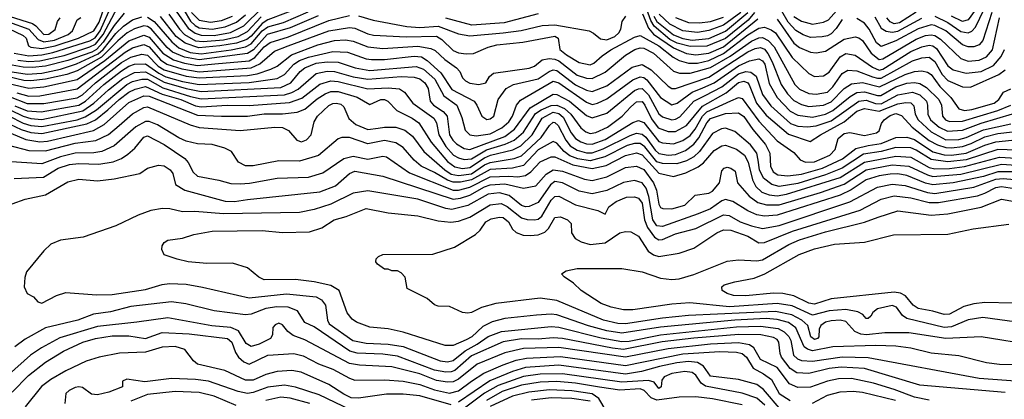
# Model space of a CAD drawing. Extents: x 997026 to 1115308, y 536381 to 619039.
# Tile 46 of 256: x 1017916 to 1023230, y 551837 to 553885. Entities that reach past the tile are written whole.
import ezdxf

# ---------------------------------------------------------------- set-up
doc = ezdxf.new("R2010")
doc.units = 0

msp = doc.modelspace()

# ---------------------------------------------------------------- linework, layer by layer
at = {"layer": '0CON20XD'}
for points in [[(1017905, 553666.4), (1017965, 553659.4), (1018025, 553662.8), (1018155, 553692.1), (1018295, 553738.5), (1018325, 553754.2), (1018366.8, 553805), (1018475, 554013.4)], [(1017855, 553838), (1017935, 553800.9), (1017949.8, 553785), (1017963.6, 553745), (1017976.3, 553736.3), (1018035, 553730.2), (1018106.2, 553743.8), (1018232.9, 553785), (1018315, 553825.7), (1018345, 553872), (1018379.4, 553970.6)], [(1017885, 553704), (1017965, 553690.8), (1018035, 553696.1), (1018095, 553708.7), (1018295, 553772.2), (1018322.3, 553787.7), (1018350.1, 553825), (1018413.4, 553965)], [(1019445, 553956), (1019255, 553884.7), (1019225, 553865.1), (1019165, 553796.4), (1019141.2, 553778.8), (1019085, 553758.8), (1018995, 553744.8), (1018883, 553733), (1018808.4, 553758.4), (1018761, 553795), (1018675, 553902.9)], [(1018768.5, 553995), (1018838, 553878), (1018863.3, 553853.3), (1018885, 553841.9), (1018954.6, 553834.6), (1019025, 553846.6), (1019085, 553871.6), (1019135, 553911)], [(1021881.9, 553925), (1021847.1, 553882.9), (1021725, 553784.3), (1021625, 553742.4), (1021535, 553740.4), (1021465, 553759.2), (1021425, 553779), (1021339.8, 553849.8), (1021321.5, 553881.5), (1021295, 553953.9)], [(1022355, 553886.4), (1022322.1, 553837.9), (1022295, 553809.8), (1022275, 553798.3), (1022247.2, 553792.8), (1022185, 553790), (1022145, 553803.3), (1022105, 553827), (1022062.8, 553872.8), (1021995, 553990.8)], [(1022095, 553903.2), (1022135, 553877.2), (1022195, 553860.9), (1022255, 553872), (1022281.1, 553885), (1022355, 553967.3)], [(1022855, 553904.7), (1022925, 553870.8), (1022995, 553821.3), (1023035, 553814.1), (1023055, 553823.1), (1023075.1, 553844.9), (1023142.8, 553987.2)], [(1019526.1, 553906.1), (1019375, 553842), (1019251.3, 553805), (1019176.8, 553723.2), (1019145, 553703.3), (1018885, 553669.5), (1018805, 553683.8), (1018740.6, 553710.6), (1018710.8, 553735), (1018625, 553835.4), (1018605, 553849.5), (1018585, 553851.9), (1018535, 553835.6), (1018496, 553814), (1018445, 553772), (1018356.9, 553683.1), (1018225, 553609.5), (1018169.7, 553590.3), (1018055, 553564.2), (1017975, 553555.3), (1017937.5, 553557.5), (1017855, 553577.9)], [(1017865, 553538.5), (1017965, 553515.3), (1018045, 553522.7), (1018225, 553562.1), (1018375.2, 553664.8), (1018505, 553770.5), (1018585, 553801.6), (1018615, 553791.3), (1018687.9, 553705), (1018745, 553669.3), (1018805, 553650.8), (1018875, 553638.1), (1018968.1, 553648.1), (1019155, 553664.3), (1019185, 553682), (1019235, 553738.8), (1019267.8, 553762.2), (1019366.7, 553793.3), (1019585, 553880.6), (1019695, 553907.8)], [(1017865, 553903.5), (1017984.1, 553864.1), (1018002.4, 553852.4), (1018045, 553805.8), (1018073.4, 553806.6), (1018107.4, 553832.6), (1018119.5, 553875), (1018133.8, 553895)], [(1018479.1, 553920.9), (1018425, 553853.7), (1018366.7, 553763.3), (1018330.4, 553725), (1018305, 553710.7), (1018175, 553665.1), (1018055, 553634.4), (1017985, 553627.1), (1017935, 553629.2), (1017875, 553639.3)], [(1017875.1, 553604.9), (1017955, 553592.2), (1018035, 553596.5), (1018135, 553618.7), (1018222.3, 553647.7), (1018339.4, 553700.6), (1018366.8, 553725), (1018435, 553810.7), (1018475, 553850.8), (1018525, 553885.2), (1018575, 553901.1)], [(1018605, 553899.5), (1018641.9, 553875), (1018736, 553766), (1018775, 553732.7), (1018835, 553708.8), (1018895, 553701.2), (1019057.6, 553722.4), (1019135, 553738.8), (1019165, 553755.3), (1019225, 553825.9), (1019255, 553847.2), (1019339.2, 553870.8), (1019472.9, 553927.1)], [(1018721, 553915), (1018777.4, 553835), (1018805.8, 553805), (1018865, 553772.2), (1018905, 553767.3), (1019015, 553777), (1019095.2, 553794.8), (1019145, 553822), (1019219.8, 553900.2)], [(1018755, 553938.1), (1018825, 553839.6), (1018862, 553812), (1018895, 553802), (1018965, 553801), (1019052.9, 553817.1), (1019125, 553852.7), (1019222.9, 553947.1)], [(1018843.6, 553923.6), (1018885, 553882.8), (1018945, 553872.9), (1019005, 553880.3), (1019065, 553904.9)], [(1019745, 553905.5), (1019822.9, 553882.9), (1020005, 553848.6), (1020075, 553843.8), (1020175, 553849.8), (1020285, 553809.2), (1020345, 553797.9), (1020525, 553814), (1020622.8, 553827.2), (1020736.5, 553853.5), (1020805, 553857.3), (1020990, 553825), (1021013.6, 553813.6), (1021051.4, 553781.4), (1021085, 553776.1), (1021127.6, 553795), (1021150, 553815), (1021160, 553835), (1021167.4, 553875), (1021188.2, 553905)], [(1020715, 553917.2), (1020531.2, 553868.8), (1020356.6, 553856.6), (1020215, 553894.3)], [(1021277.3, 553917.3), (1021309, 553839), (1021336.8, 553806.8), (1021445, 553733), (1021515, 553703.9), (1021565.8, 553695.8), (1021635, 553704.7), (1021715, 553739.7), (1021900.4, 553889.6)], [(1021339.3, 553905), (1021355, 553875.1), (1021445, 553803.2), (1021495, 553784.6), (1021545, 553775.5), (1021635, 553784.1), (1021725, 553822.8), (1021846.4, 553923.6)], [(1021808.2, 553925), (1021715, 553856.1), (1021635, 553826.7), (1021575, 553816.3), (1021495, 553825.6), (1021425, 553860.6), (1021367.8, 553915)], [(1023163.1, 553925), (1023115, 553773.8), (1023095, 553749.7), (1023065, 553738.9), (1023035, 553739.4), (1023005, 553749.5), (1022915, 553824.6), (1022855, 553854.6), (1022835, 553858.5), (1022765, 553836.1), (1022645, 553772), (1022565, 553741.1), (1022540.5, 553760.5), (1022501, 553835), (1022476.5, 553866.5), (1022435, 553892.5)], [(1022755, 553926.3), (1022665, 553868.7), (1022635, 553863.6), (1022614, 553874), (1022595.9, 553895.9)], [(1023073, 553937), (1023035, 553884.8), (1023005, 553876.3), (1022945, 553905.1)], [(1017855, 553873.9), (1017964.8, 553834.8), (1018015, 553778.6), (1018045, 553765.8), (1018103.1, 553775), (1018177.3, 553805), (1018201.2, 553825), (1018216.7, 553863.3), (1018226.2, 553885), (1018245, 553896.4)], [(1021455, 553897.3), (1021525, 553869.9), (1021585, 553867.6), (1021645, 553875.9), (1021715, 553898.4)], [(1022005, 553887.4), (1022095, 553759.2), (1022125, 553735.6), (1022185, 553710), (1022215, 553706.8), (1022265, 553716.2), (1022365, 553781.2), (1022425, 553792.6), (1022445, 553787.5), (1022465, 553772.9), (1022511.4, 553705), (1022555, 553669.8), (1022575, 553674.5), (1022755, 553780.8), (1022805, 553799.7), (1022835, 553804.3), (1022855, 553799.7), (1022885, 553781.2), (1022995.7, 553675.7), (1023035, 553662.5), (1023095, 553666.2), (1023135, 553685.6), (1023166.5, 553723.5), (1023191.8, 553838.2), (1023204.6, 553895)], [(1022530.5, 553900.5), (1022565, 553840), (1022593.4, 553823.4), (1022625, 553818.5), (1022655, 553823.6), (1022785, 553893.9)], [(1017899.4, 553490.6), (1017965, 553472.7), (1018025, 553474.9), (1018225, 553512.4), (1018485, 553709.9), (1018525, 553732.9), (1018585, 553751.6), (1018615, 553739.6), (1018675, 553669.3), (1018709.4, 553645), (1018790.6, 553620.6), (1018884.9, 553604.9), (1019165.1, 553624.9), (1019212.6, 553647.4), (1019290.3, 553715), (1019365.4, 553745), (1019585, 553826), (1019695, 553843.8), (1019725, 553839.8), (1019795, 553808.3), (1019825, 553802.3), (1020002.5, 553792.5), (1020165, 553796.5), (1020195, 553778.9), (1020255, 553719.3), (1020285, 553706.5), (1020325, 553700.8), (1020365, 553703.9), (1020445, 553737.2), (1020490.9, 553749.1), (1020632, 553765), (1020805, 553796.9), (1020822.2, 553785), (1020830.6, 553725), (1020867.9, 553695), (1020935, 553653.9), (1020995, 553641.7), (1021015, 553650.8), (1021059.1, 553690.9), (1021106.7, 553723.3), (1021235, 553791), (1021265, 553800.2), (1021365, 553744.7), (1021442.8, 553682.8), (1021474.7, 553664.7), (1021525, 553650), (1021575, 553650.7), (1021635, 553664.5), (1021715, 553702.8), (1021845, 553803), (1021905, 553839.7), (1021935, 553845.7), (1021971.5, 553831.5), (1021995, 553814.8), (1022085, 553682.3), (1022175, 553595.4), (1022205, 553579.6), (1022255, 553582.7), (1022285, 553602.7), (1022345, 553685.2), (1022375, 553702.4), (1022425, 553694.8), (1022518.6, 553628.6), (1022555, 553613.5), (1022575, 553618.7), (1022725, 553713.8), (1022785, 553738.9), (1022825, 553747.9), (1022845, 553744.2), (1022865, 553729.1), (1022925, 553636.2), (1022954.4, 553614.4), (1023025, 553596.1), (1023105, 553605.7), (1023171.1, 553638.9), (1023212.9, 553687.1), (1023230.7, 553725)], [(1017865, 553469.5), (1017955, 553432.4), (1018045, 553432.7), (1018225, 553463.5), (1018255, 553480.1), (1018324.8, 553545.2), (1018465, 553654.5), (1018515, 553682.9), (1018575, 553698.8), (1018605, 553694.1), (1018663.2, 553635), (1018695, 553614.6), (1018815, 553581.5), (1018885, 553571.4), (1019145, 553583.6), (1019197.1, 553592.9), (1019271.8, 553618.2), (1019304.9, 553635.1), (1019383.5, 553696.5), (1019525, 553749.7), (1019615, 553773.3), (1019675, 553776.1), (1019715, 553770.2), (1019795, 553739.8), (1019875, 553729.5), (1020065, 553742), (1020135, 553730.5), (1020158.3, 553718.3), (1020210.3, 553670.3), (1020273.5, 553625), (1020291.4, 553605), (1020305, 553571.2), (1020322.5, 553555), (1020345, 553543.1), (1020394.4, 553535.6), (1020432, 553545), (1020450.9, 553579.1), (1020473.1, 553596.9), (1020665, 553624.3), (1020695, 553635.4), (1020735, 553669.5), (1020773.7, 553676.3), (1020805, 553672.6), (1020825, 553663.2), (1020925, 553587), (1020975, 553569.4), (1021005, 553567.6), (1021075, 553602.4), (1021185.9, 553694.1), (1021235.5, 553725), (1021265, 553732.8), (1021285, 553731), (1021335.9, 553705), (1021445, 553607.8), (1021477.4, 553597.4), (1021535, 553597.2), (1021645, 553627.1), (1021751.2, 553688.8), (1021865, 553769.9), (1021905, 553787.7), (1021925, 553789), (1021955, 553773.5), (1021988.4, 553738.4), (1022099.8, 553535), (1022125, 553511.3), (1022175, 553487.5), (1022215, 553483), (1022275, 553494.5), (1022305, 553522.3), (1022355, 553594.8), (1022385, 553612.2), (1022435, 553610), (1022518, 553578), (1022545, 553569.3), (1022565, 553570.1), (1022735, 553662.9), (1022785, 553679), (1022825, 553682.6), (1022855, 553660.4), (1022895, 553589.8), (1022925, 553557.3), (1023005, 553522.5), (1023047.9, 553522.1), (1023200.6, 553589.4), (1023234, 553615)], [(1017888.6, 553421.4), (1017955, 553394.5), (1018032, 553388), (1018235, 553423.8), (1018270.6, 553445), (1018369.7, 553535), (1018465, 553609.6), (1018505, 553635.1), (1018535, 553644.7), (1018595, 553646.8), (1018666.3, 553596.3), (1018705, 553577.1), (1018795, 553551.7), (1018885, 553536), (1019155, 553546.8), (1019305, 553568.2), (1019345, 553589.4), (1019395.2, 553645), (1019425.4, 553664.6), (1019475, 553683.1), (1019605, 553714.3), (1019685, 553709.5), (1019784.9, 553674.9), (1019815, 553670.3), (1019885, 553670), (1020045, 553687.8), (1020084.4, 553684.4), (1020115.7, 553665.7), (1020189.4, 553599.4), (1020248.2, 553508.2), (1020368, 553445), (1020383.2, 553425), (1020409.2, 553365), (1020437.7, 553347.7), (1020455, 553351.2), (1020474.7, 553365.3), (1020497.7, 553455), (1020541.2, 553515), (1020581.4, 553535), (1020715, 553566.7), (1020774.3, 553605), (1020795, 553614.2), (1020815, 553611), (1020915, 553533.5), (1020975, 553504.8), (1021005, 553498.2), (1021085, 553529.4), (1021221.6, 553628.4), (1021275, 553642.8), (1021324.7, 553614.7), (1021415, 553527.1), (1021435, 553514.8), (1021455, 553513.5), (1021635, 553576.1), (1021845, 553711.2), (1021885, 553730.3), (1021915, 553736.2), (1021935, 553726.5), (1021953.8, 553703.8), (1021978.1, 553658.1), (1022026.2, 553535), (1022059.8, 553485), (1022095, 553450.2), (1022135, 553427.9), (1022175, 553417), (1022255, 553424.6), (1022295, 553442.2), (1022365, 553514.4), (1022405, 553539), (1022465, 553545.7), (1022556.3, 553523.7), (1022695, 553590.5), (1022745, 553606.1), (1022785, 553608.7), (1022815, 553603), (1022835, 553589.7), (1022882.8, 553525), (1022942.3, 553465), (1022984.1, 553404.1), (1023014.6, 553394.6), (1023055, 553400.1), (1023175, 553435.2), (1023201.6, 553455), (1023225.3, 553494.7), (1023265, 553511.9)], [(1017865, 553398.9), (1017935, 553365.5), (1017975, 553352.7), (1018035, 553346.5), (1018255.8, 553394.2), (1018315, 553434.2), (1018395, 553507.6), (1018472.1, 553567.9), (1018535, 553599.8), (1018595, 553603.6), (1018695, 553548.2), (1018815, 553513.6), (1018895, 553497.8), (1019325, 553519.5), (1019379.4, 553545), (1019429, 553605), (1019455, 553626.1), (1019515, 553650.5), (1019575, 553658.9), (1019635, 553655.7), (1019725.8, 553625.8), (1019805, 553611.9), (1020055, 553632.9), (1020095, 553617.6), (1020156.7, 553565), (1020205.1, 553475.1), (1020275.3, 553425), (1020302.2, 553357.8), (1020320.2, 553290.2), (1020344.5, 553264.5), (1020378.7, 553258.7), (1020455, 553270.3), (1020518.4, 553301.6), (1020555, 553333.6), (1020575.2, 553365), (1020596.5, 553423.5), (1020619.5, 553450.5), (1020795, 553553.9), (1020825, 553545.2), (1020975, 553440), (1021005, 553428.3), (1021035, 553434.8), (1021085, 553457.9), (1021225, 553561.8), (1021265, 553576.4), (1021285, 553573), (1021301.3, 553561.3), (1021375, 553466.2), (1021435, 553426.9), (1021465, 553435.2), (1021545, 553495.1), (1021603, 553517), (1021664, 553545), (1021795, 553636.6), (1021855, 553664.3), (1021905, 553674.2), (1021925, 553663.7), (1021937.6, 553645), (1021961.3, 553541.3), (1022003.8, 553465), (1022075, 553392.3), (1022115, 553370), (1022195, 553359.6), (1022265, 553374.9), (1022305, 553394.9), (1022398.1, 553471.9), (1022435, 553491.8), (1022475, 553496), (1022545, 553476.3), (1022563, 553477), (1022645, 553523), (1022705, 553542.1), (1022745, 553547.1), (1022775, 553540.6), (1022810.4, 553520.4), (1022876.7, 553455), (1022891.2, 553425), (1022895.8, 553365.8), (1022913.2, 553345), (1022935, 553336.5), (1023005, 553337.6), (1023195.4, 553394.6), (1023265.4, 553424.6)], [(1017857.3, 553367.3), (1017935, 553327.4), (1017975, 553315.3), (1018035, 553309.1), (1018225, 553345.9), (1018268.9, 553361.1), (1018330.9, 553399.1), (1018494, 553536), (1018525, 553552.8), (1018574.9, 553565.1), (1018605, 553563.8), (1018687.7, 553517.7), (1018838.2, 553471.9), (1018895, 553457.9), (1019345, 553479.8), (1019385, 553491.9), (1019419.5, 553510.5), (1019515, 553594.5), (1019575, 553607.2), (1019615, 553606.4), (1019715, 553577.8), (1019795, 553565.3), (1019975, 553579), (1020045.6, 553575.6), (1020075, 553567.2), (1020102, 553545), (1020120.6, 553515), (1020131.2, 553445), (1020148.9, 553425), (1020200.9, 553390.9), (1020223.3, 553365), (1020235.9, 553265), (1020252.9, 553235), (1020273.3, 553215), (1020315, 553190), (1020345, 553185.8), (1020533.4, 553255), (1020587, 553295), (1020670.3, 553409.7), (1020795, 553483.7), (1020815, 553482.3), (1020883.3, 553445), (1020975, 553368.3), (1021006.1, 553356.1), (1021085, 553381.2), (1021235, 553503.5), (1021255, 553513.2), (1021275, 553513.5), (1021309.8, 553479.8), (1021365, 553377.1), (1021385, 553361.5), (1021435, 553344.8), (1021455, 553348.1), (1021478.5, 553361.5), (1021554.4, 553445), (1021616.3, 553476.3), (1021705, 553523.7), (1021795, 553593.2), (1021835, 553605.1), (1021862.6, 553602.6), (1021890.3, 553580.3), (1021925, 553481.6), (1021970, 553420), (1022075.5, 553325.5), (1022115, 553310.7), (1022167.3, 553307.3), (1022215, 553313.2), (1022295, 553339.8), (1022445, 553446.5), (1022485, 553450.8), (1022535, 553434.1), (1022565, 553432.2), (1022655, 553479.5), (1022735, 553494.1), (1022775, 553479.7), (1022809.7, 553445), (1022816.2, 553425), (1022817.6, 553375), (1022831.6, 553345), (1022879.4, 553305), (1022923.5, 553283.5), (1023005, 553288.5), (1023105, 553327.6), (1023275, 553377.5)], [(1017862, 553322), (1017922.9, 553292.9), (1017975, 553276.9), (1018035, 553270.6), (1018277.1, 553322.9), (1018324.9, 553345.1), (1018391.8, 553398.2), (1018453, 553455), (1018505, 553493.6), (1018539.5, 553510.5), (1018594.7, 553525.3), (1018685, 553483.8), (1018785.5, 553455.5), (1018865, 553420.6), (1018895, 553414.9), (1019035, 553424.9), (1019155, 553423), (1019371.4, 553438.6), (1019438, 553462), (1019535, 553537.6), (1019595, 553555.1), (1019635, 553551.7), (1019795, 553512), (1019905, 553517.9), (1019965, 553512.9), (1019993.3, 553495), (1020038.5, 553435), (1020151.4, 553355), (1020165, 553329.4), (1020178.1, 553265), (1020215, 553201.9), (1020258, 553155), (1020285, 553139.6), (1020315, 553131.7), (1020355, 553135.3), (1020435, 553183.2), (1020536.7, 553213.3), (1020585, 553235.1), (1020635, 553279.3), (1020700.4, 553379.6), (1020730.4, 553399.6), (1020785, 553422.8), (1020815, 553424.5), (1020856, 553406), (1020889.9, 553375), (1020945, 553301.7), (1020971.1, 553281.1), (1020995, 553272.1), (1021025, 553277), (1021087.5, 553305), (1021168.2, 553365), (1021215, 553415.3), (1021245, 553442.2), (1021275, 553443.4), (1021290.8, 553425), (1021325, 553350), (1021361.3, 553301.3), (1021415, 553282.9), (1021455, 553282.3), (1021515.2, 553315), (1021600.7, 553419.3), (1021729.5, 553490.5), (1021795, 553545.9), (1021825, 553553.4), (1021845, 553545.2), (1021853.9, 553533.9), (1021892.3, 553435), (1021945, 553370), (1022065, 553268.2), (1022181.9, 553228.1), (1022237.5, 553265), (1022366.1, 553333.9), (1022435, 553391.9), (1022475, 553406), (1022555, 553391.4), (1022655, 553431.3), (1022699, 553439), (1022725, 553436.5), (1022741.4, 553421.4), (1022749.6, 553375), (1022764.5, 553345), (1022835, 553279.9), (1022915, 553238), (1022985, 553239.1), (1023025, 553249.9), (1023118.2, 553291.8), (1023265, 553324.2)], [(1017785, 553307.8), (1017948.6, 553238.6), (1018025, 553226.8), (1018065, 553229.5), (1018313.1, 553286.9), (1018370.8, 553319.2), (1018505, 553438.6), (1018585, 553474.3), (1018615, 553472), (1018875, 553370.9), (1019004.3, 553365.7), (1019145, 553365.2), (1019235, 553378.3), (1019335, 553378.1), (1019413.4, 553386.5), (1019455, 553402.9), (1019521.8, 553458.2), (1019564.7, 553485.3), (1019595, 553497.9), (1019635, 553498.4), (1019737.4, 553467.4), (1019805, 553427.5), (1019865, 553454.8), (1019885, 553454.3), (1019903.1, 553445), (1019951.2, 553395), (1020034.3, 553354.3), (1020069.4, 553329.4), (1020137, 553225), (1020225, 553121), (1020265, 553091.2), (1020305, 553083.4), (1020345, 553087.4), (1020425, 553139.9), (1020456.3, 553153.7), (1020576.5, 553183.5), (1020620.8, 553205), (1020682.2, 553265), (1020735, 553354.5), (1020795, 553385.9), (1020825, 553379), (1020849.1, 553359.1), (1020891.5, 553275), (1020915, 553245.2), (1020945, 553225.7), (1020975, 553215.7), (1021005, 553214.4), (1021075, 553238.4), (1021225, 553330.7), (1021255, 553342.4), (1021285, 553330.6), (1021365, 553228.5), (1021385, 553220.5), (1021445, 553216.5), (1021495, 553234.5), (1021535, 553261.4), (1021562.1, 553295), (1021601.6, 553365), (1021625, 553388.4), (1021755, 553447.7), (1021795, 553464.8), (1021815, 553460.6), (1021905, 553337.9), (1022005, 553231.6), (1022095, 553169.4), (1022129.2, 553129.2), (1022157.3, 553117.3), (1022205, 553119.1), (1022288.9, 553155), (1022316.4, 553185), (1022333.2, 553245), (1022365, 553270.9), (1022396.6, 553276.6), (1022475, 553260.8), (1022540.8, 553275), (1022555, 553286), (1022567.7, 553325), (1022581.6, 553345), (1022615, 553369.3), (1022645, 553378.9), (1022675, 553367.9), (1022732.6, 553305), (1022825, 553233.3), (1022870.2, 553210.2), (1022915, 553195.1), (1022945, 553193.5), (1023005, 553200.6), (1023051.8, 553218.2), (1023125, 553253.2), (1023195, 553271.4), (1023275, 553280.6)], [(1017855, 553208.4), (1017965, 553180), (1018055, 553177.2), (1018215, 553219), (1018326.8, 553233.2), (1018394.7, 553265.3), (1018453, 553315), (1018525, 553377.2), (1018585, 553411), (1018605, 553414.8), (1018835, 553317.4), (1018885, 553303), (1019105, 553288.4), (1019293.6, 553306.4), (1019333.7, 553303.7), (1019367.1, 553287.1), (1019411.8, 553235), (1019436, 553226), (1019463.6, 553236.4), (1019489.6, 553265), (1019504.7, 553335), (1019522.8, 553365), (1019585, 553422.6), (1019605, 553433.3), (1019625, 553435.2), (1019648.8, 553428.8), (1019665, 553415.5), (1019692.2, 553352.2), (1019729.8, 553319.8), (1019795, 553292.5), (1019850.5, 553299.5), (1019885, 553305.9), (1019945, 553304.8), (1019995, 553289.8), (1020035, 553256.4), (1020097.7, 553175), (1020209.8, 553075), (1020245, 553052.8), (1020285, 553044.9), (1020355, 553054.1), (1020425, 553101.5), (1020454.9, 553115.1), (1020585, 553136.7), (1020625, 553151.7), (1020730.8, 553249.2), (1020776.1, 553315), (1020795, 553331.9), (1020805, 553331.1), (1020821.5, 553315), (1020863.7, 553235), (1020887.6, 553205), (1020925, 553180.8), (1020975, 553167.4), (1021005, 553166.9), (1021065, 553188.3), (1021210.5, 553260.5), (1021245, 553272.5), (1021275, 553268.5), (1021295, 553252.1), (1021345, 553181.4), (1021365, 553162.8), (1021415.1, 553155.1), (1021455, 553157.4), (1021510.1, 553179.9), (1021555, 553213.5), (1021582.1, 553247.9), (1021625, 553328.3), (1021645, 553351.8), (1021725, 553379.4), (1021795, 553382.9), (1021825, 553363.8), (1021872.7, 553292.7), (1021941.7, 553211.7), (1021963.8, 553165), (1021968, 553095), (1021982.3, 553065), (1022008.3, 553048.3), (1022062.1, 553042.1), (1022135, 553051.2), (1022248.4, 553085), (1022357, 553135), (1022429.7, 553190.3), (1022495, 553206.6), (1022565, 553217.3), (1022645, 553250), (1022705, 553251.7), (1022745, 553239.3), (1022845, 553172.6), (1022905, 553156.7), (1022945, 553154.5), (1023025, 553166.1), (1023125, 553208.8), (1023185, 553226.7), (1023305, 553238.3)], [(1023345, 553180.3), (1023195.1, 553184.9), (1023025, 553129.5), (1022925, 553117.8), (1022835, 553130.8), (1022755, 553182.2), (1022725, 553194.6), (1022645, 553196.5), (1022565, 553174.9), (1022471, 553159), (1022355, 553084.4), (1022265, 553047.8), (1022115, 553001.8), (1022015, 552986.2), (1021975, 552995.8), (1021930.6, 553030.6), (1021908.5, 553075), (1021902.2, 553127.8), (1021894.1, 553165), (1021860.9, 553210.9), (1021775, 553281.9), (1021725, 553300.8), (1021703.5, 553296.5), (1021655, 553270.5), (1021585.3, 553174.7), (1021555, 553145.8), (1021515, 553124.3), (1021461.9, 553108.1), (1021385, 553109.2), (1021355, 553118.9), (1021290, 553200), (1021265, 553216.7), (1021235, 553217.3), (1021195, 553206.2), (1021074.2, 553145.8), (1020995, 553124.3), (1020927.9, 553135), (1020885, 553151), (1020854.6, 553174.6), (1020815, 553220), (1020795, 553227.8), (1020715, 553182.4), (1020635, 553098.8), (1020575, 553085.1), (1020455, 553076.7), (1020355, 553020.8), (1020295, 553008.1), (1020255, 553008.9), (1020225, 553018.8), (1020155, 553061.8), (1020082.2, 553095), (1020045, 553126.8), (1019984.7, 553195), (1019945, 553221.4), (1019885, 553234), (1019795, 553215.2), (1019695, 553250.5), (1019655, 553249.6), (1019635, 553242.9), (1019528.2, 553151.8), (1019425, 553122.9), (1019315, 553124.2), (1019175, 553097.8), (1019135, 553097.7), (1019097.5, 553117.5), (1019058.9, 553175), (1019022.3, 553192.3), (1018955, 553211.2), (1018874.7, 553215.3), (1018815, 553230), (1018775, 553247.6), (1018658.7, 553318.7), (1018615, 553335.6), (1018595, 553335.9), (1018542.6, 553307.4), (1018425.9, 553204.1), (1018359.4, 553175), (1018315, 553167.3), (1018215, 553165.4), (1018135, 553144.9), (1018035, 553108), (1017845, 553120)], [(1017885, 553029.5), (1018044.2, 553035.8), (1018124.1, 553085), (1018184.2, 553104.2), (1018235, 553110.4), (1018343.4, 553106.6), (1018420.9, 553119.1), (1018465, 553136.7), (1018499.9, 553160.1), (1018537.9, 553192.1), (1018585, 553250.9), (1018605, 553258.9), (1018695, 553212), (1018806.1, 553136.1), (1018825.8, 553115.8), (1018852.7, 553062.7), (1018875, 553041.9), (1018989.8, 553019.8), (1019055, 553002.4), (1019105, 553000), (1019156.3, 553003.7), (1019305, 553030.6), (1019475.3, 553035.3), (1019551.6, 553058.4), (1019665, 553136.1), (1019715, 553149.8), (1019795, 553133), (1019875, 553148.3), (1019895, 553144.7), (1020019, 553059), (1020255, 552965.8), (1020285, 552966.2), (1020345, 552981.7), (1020455, 553036.9), (1020555, 553040.5), (1020605, 553036.9), (1020645.5, 553044.5), (1020674.9, 553065.1), (1020725, 553119.1), (1020785, 553146.3), (1020805, 553145.9), (1020902, 553102), (1021005, 553082.1), (1021081.1, 553098.9), (1021185, 553151.9), (1021245, 553166.5), (1021275, 553155.8), (1021365, 553057.4), (1021445, 553039.1), (1021511.2, 553058.8), (1021578.2, 553091.8), (1021606.8, 553113.2), (1021665, 553178.8), (1021705, 553204.3), (1021725, 553208.7), (1021785, 553186.9), (1021827.4, 553155), (1021847.4, 553117.4), (1021871.4, 553021.4), (1021888.7, 552985), (1021921.8, 552955), (1021961.2, 552941.2), (1022005, 552934.9), (1022055, 552943.5), (1022345, 553034.7), (1022475, 553116.8), (1022645, 553149.6), (1022725, 553143.6), (1022825, 553088.6), (1022855, 553081.5), (1022935, 553082.5), (1023015, 553092.6), (1023205, 553144.5), (1023295, 553138.4)], [(1017875, 552892.5), (1017945, 552917.1), (1018055, 552940), (1018175, 553011.3), (1018235, 553024.6), (1018335, 553016.6), (1018425, 553026.5), (1018564.5, 553055.5), (1018606.2, 553085), (1018665, 553100.4), (1018695, 553096.2), (1018728.6, 553075), (1018741.4, 553055), (1018757, 552997), (1018806.2, 552966.2), (1019025, 552907), (1019075, 552904.8), (1019145, 552914.8), (1019535, 552957.4), (1019620.6, 552989.4), (1019695, 553056), (1019725, 553067.4), (1019875, 553040.3), (1020255, 552917.4), (1020295, 552922), (1020345, 552938.4), (1020425, 552984.4), (1020455, 552995.1), (1020535, 552999.1), (1020635, 552975.7), (1020701.2, 552988.8), (1020757.9, 553052.1), (1020795, 553075.5), (1020845, 553068.8), (1020965, 553024.4), (1021005, 553017.8), (1021085, 553036.7), (1021185, 553087.5), (1021245, 553095.6), (1021285, 553076.7), (1021337.4, 553005), (1021353.4, 552965), (1021365, 552889.4), (1021375, 552872.1), (1021386.6, 552866.6), (1021435, 552864.8), (1021505.5, 552885), (1021561.5, 552938.5), (1021635, 552948.8), (1021655, 552960), (1021692.3, 553005), (1021705, 553070.8), (1021718, 553085), (1021735, 553089.1), (1021753.8, 553085), (1021778.3, 553068.3), (1021789.5, 553005), (1021852.9, 552932.9), (1021899, 552899), (1021946.7, 552886.7), (1022015, 552887.2), (1022237.5, 552952.5), (1022365, 552998), (1022485, 553075.9), (1022625, 553102.2), (1022715, 553095.1), (1022815, 553047.6), (1022845, 553039.5), (1022995, 553051.5), (1023215, 553105.3), (1023295, 553099.7)], [(1023275, 553065.1), (1023195, 553064.7), (1023118.8, 553038.8), (1022955, 553005.1), (1022845, 552994.7), (1022805, 553004.2), (1022705, 553045.4), (1022655, 553053.8), (1022615, 553052.7), (1022555, 553042.7), (1022485, 553020.6), (1022403.1, 552966.9), (1022345, 552938.7), (1022005, 552830.9), (1021935, 552826.1), (1021895, 552831.7), (1021845, 552854), (1021765.4, 552904.6), (1021725.2, 552915.2), (1021705, 552908.4), (1021645, 552864.5), (1021577.1, 552837.1), (1021385, 552770.5), (1021355, 552772.4), (1021333.6, 552805), (1021311.9, 552931.9), (1021297, 552977), (1021275, 553005.2), (1021235, 553018), (1021175, 553007.9), (1021085, 552963.4), (1021005, 552946.2), (1020935, 552960.2), (1020845, 553005.2), (1020805, 553013.2), (1020780.3, 552995), (1020715, 552900), (1020665, 552878), (1020645, 552876), (1020625, 552882.1), (1020557.2, 552937.2), (1020505, 552950.7), (1020445, 552944), (1020335, 552882.4), (1020248, 552862), (1020215, 552867.5), (1020065, 552916.5), (1019795, 552961.9), (1019715, 552949.4), (1019595, 552890.8), (1019505, 552861.4), (1019425, 552845.8), (1019015, 552837.1), (1018861.1, 552851.1), (1018795, 552849.3), (1018725.3, 552865.3), (1018686.7, 552866.7), (1018623.6, 552856.4), (1018555, 552830.4), (1018435, 552773.1), (1018257.4, 552712.6), (1018135, 552695.7), (1018083.3, 552675), (1018045, 552638.8), (1017952.9, 552525), (1017942.5, 552495), (1017940, 552445), (1017955, 552407.5), (1017989.3, 552389.3), (1018012.9, 552362.9), (1018035, 552356.2), (1018115, 552398), (1018165, 552412.9), (1018330.9, 552400.9), (1018415, 552402.9), (1018595, 552430.2), (1018685, 552456.9), (1018725, 552462.5), (1018815, 552458.3), (1018902.3, 552442.3), (1019154.4, 552384.4), (1019355, 552405.8), (1019515, 552389.7), (1019544.1, 552374.1), (1019565.4, 552345.4), (1019577.9, 552265), (1019586.1, 552245), (1019713.7, 552153.7), (1019785, 552139.4), (1019905, 552135.4), (1019985, 552123.1), (1020185, 552044.8), (1020225, 552039.7), (1020255, 552046.5), (1020320.5, 552099.5), (1020385.5, 552134.5), (1020445, 552176.8), (1020516.3, 552203.7), (1020785, 552229.5), (1020825, 552225.8), (1021055, 552168.1), (1021165, 552148.4), (1021205, 552151.4), (1021375, 552185.7), (1021785, 552227.5), (1021915, 552232.2), (1022009.1, 552219.1), (1022041.6, 552201.6), (1022067, 552177), (1022077.9, 552155), (1022093, 552075), (1022113.9, 552055), (1022135, 552046.7), (1022195, 552043), (1022355, 552066.2), (1022495, 552062.3), (1023095, 551951.7), (1023365, 551930.8)], [(1023345, 552021), (1023205, 552025.3), (1023135, 552033.7), (1022985, 552071.1), (1022835, 552086.1), (1022725, 552112.9), (1022645, 552123.4), (1022536.9, 552126.9), (1022305, 552120.3), (1022195, 552099.3), (1022167.5, 552107.5), (1022150.8, 552120.8), (1022105, 552222.6), (1022065, 552251.6), (1022005, 552267.7), (1021945, 552272.5), (1021776, 552264), (1021375, 552225.7), (1021165, 552194), (1021085, 552206.5), (1020985, 552233.1), (1020815, 552293.1), (1020785, 552297), (1020705, 552291.9), (1020535, 552273.6), (1020465, 552254.8), (1020415, 552229.4), (1020355.3, 552175), (1020325, 552157.5), (1020255, 552127.7), (1020212.1, 552127.9), (1019985, 552198.9), (1019905, 552216.8), (1019805, 552225.9), (1019733.2, 552253.2), (1019710.1, 552270.1), (1019683.3, 552303.3), (1019639.1, 552425), (1019595, 552451.8), (1019505, 552471.1), (1019405, 552483.9), (1019235, 552482.7), (1019205.8, 552495.8), (1019145, 552546.5), (1019065, 552572.7), (1018925, 552570.5), (1018825, 552579.1), (1018765, 552592.5), (1018695, 552616.7), (1018682, 552645), (1018684.2, 552665), (1018695.8, 552684.2), (1018715, 552696), (1018795, 552706.7), (1018855, 552727.1), (1018955, 552745.3), (1019225, 552748.6), (1019335, 552737.1), (1019479.3, 552740.7), (1019547.2, 552762.8), (1019612.9, 552805), (1019676.9, 552823.1), (1019785, 552866.8), (1019905, 552842.8), (1020065, 552826.4), (1020175, 552800.5), (1020242.7, 552792.7), (1020285, 552799.1), (1020345, 552819.6), (1020455, 552887.4), (1020515, 552894.2), (1020547.7, 552877.7), (1020625, 552816.8), (1020655, 552807.3), (1020695, 552804.8), (1020715, 552808.7), (1020734.4, 552825.6), (1020785, 552912.3), (1020805, 552931.9), (1020825, 552932.5), (1020915, 552887.4), (1021036.2, 552856.2), (1021075, 552836.7), (1021095.5, 552875), (1021134.5, 552905), (1021191.7, 552928.3), (1021235, 552930.5), (1021255, 552921.9), (1021275, 552896.1), (1021287.6, 552805), (1021304.6, 552764.6), (1021341.6, 552711.6), (1021365, 552697.1), (1021385, 552700), (1021455, 552729.6), (1021565, 552759.2), (1021715, 552832.3), (1021745, 552828.7), (1021804.6, 552795), (1021865, 552772.9), (1021925, 552759.1), (1022015, 552774.9), (1022396.6, 552903.3), (1022545, 552981.9), (1022625, 552998.9), (1022695, 552991.1), (1022815, 552952.6), (1022855, 552947.7), (1023065, 552981.8), (1023185, 553024.3), (1023225, 553028.9), (1023285, 553022.6)], [(1023395, 552127.3), (1023104.7, 552174.7), (1022915, 552165.2), (1022715.5, 552195.5), (1022585.2, 552195.2), (1022485.8, 552185.8), (1022455, 552188.8), (1022423, 552203), (1022375, 552257.1), (1022345, 552264.8), (1022295, 552261.2), (1022265, 552253.1), (1022239.2, 552235), (1022231.5, 552215), (1022229.2, 552175), (1022221.5, 552165), (1022205, 552159.4), (1022186.7, 552175), (1022170, 552235), (1022136.8, 552265), (1022083.2, 552293.2), (1021995, 552310.8), (1021525, 552290.1), (1021384.4, 552275.6), (1021185, 552243.8), (1021145, 552245.8), (1021067.5, 552265), (1020815, 552371.1), (1020725, 552383.8), (1020485.2, 552354.8), (1020407.7, 552332.3), (1020355, 552306.2), (1020335, 552301.8), (1020305.5, 552305.5), (1020235, 552337.5), (1020175, 552340), (1020155, 552346.2), (1020115, 552382), (1020007.5, 552435), (1019997, 552497), (1019975, 552520), (1019955, 552530), (1019925, 552530), (1019905, 552540), (1019885, 552540), (1019847, 552567), (1019838.3, 552578.3), (1019840, 552595), (1019851.7, 552608.3), (1019875, 552618.8), (1020145, 552620), (1020262, 552658), (1020375, 552726.2), (1020400.5, 552749.5), (1020431.8, 552795), (1020459.8, 552810.2), (1020505, 552820), (1020525, 552817.3), (1020554.1, 552795), (1020575.6, 552755.6), (1020595, 552736.9), (1020632.7, 552722.7), (1020670.8, 552720.8), (1020715, 552725.2), (1020750.4, 552739.6), (1020770.8, 552759.2), (1020805, 552818.9), (1020835, 552821.6), (1020871.9, 552805), (1020891.4, 552785), (1020894.3, 552735), (1020914.3, 552705), (1020946.9, 552686.9), (1020995, 552673.1), (1021075, 552682.2), (1021155.6, 552735), (1021185, 552742.6), (1021215, 552741.2), (1021255, 552717.1), (1021307.2, 552637.2), (1021335.9, 552615.9), (1021365, 552607.1), (1021475, 552626), (1021555, 552652.5), (1021678.9, 552735), (1021715, 552752.2), (1021755, 552750.2), (1021845, 552717), (1021905, 552682.3), (1021935, 552682.6), (1022087.1, 552745), (1022451.8, 552858.2), (1022565, 552916.4), (1022635, 552935.5), (1022725, 552924.5), (1022825, 552898.5), (1022875, 552898.4), (1023085, 552935.1), (1023125, 552948.6), (1023185, 552979.9), (1023215, 552985.6), (1023285, 552974.3)], [(1023430, 552235), (1023115, 552278.1), (1023035, 552266), (1022945, 552228.4), (1022905, 552225.1), (1022703.8, 552273.8), (1022680, 552290), (1022648.2, 552335), (1022625, 552343.4), (1022545.4, 552324.6), (1022520, 552305), (1022510, 552285), (1022495, 552273.8), (1022485, 552274), (1022466.2, 552295), (1022440.1, 552310.1), (1022375, 552322.3), (1022285, 552315.4), (1022195, 552291.4), (1022085, 552341.2), (1022005, 552354.9), (1021747, 552337), (1021532, 552358), (1021435, 552350.9), (1021225, 552320.7), (1021175, 552320.5), (1021108, 552335), (1021054.4, 552355), (1020945.7, 552425), (1020904.5, 552464.5), (1020855, 552498), (1020840, 552515), (1020865, 552530.6), (1020925, 552543.6), (1021165, 552542.9), (1021275, 552525.3), (1021375, 552490.5), (1021435, 552483.6), (1021475, 552487.9), (1021555, 552511.2), (1021735, 552582.2), (1021795, 552589.5), (1021895, 552585.2), (1021925, 552590.4), (1022067.8, 552672.2), (1022125, 552698.1), (1022265, 552741.3), (1022475, 552793), (1022549.6, 552820.4), (1022655, 552854.7), (1022835, 552831.6), (1022925, 552837.1), (1023105, 552874.8), (1023215, 552916.5), (1023465, 552871.9)], [(1023275.2, 552355.2), (1023125, 552360), (1023065, 552353.1), (1023012.1, 552337.9), (1022935, 552296.8), (1022905, 552294.1), (1022845, 552312.9), (1022765, 552328.1), (1022738.7, 552345), (1022696.3, 552396.3), (1022669.3, 552409.3), (1022635.5, 552415.5), (1022295, 552379.5), (1022205, 552350.7), (1022175, 552356.3), (1022095, 552396.2), (1022035, 552407.3), (1021985, 552409.2), (1021835, 552395.5), (1021768, 552398), (1021735, 552407.6), (1021707.5, 552425), (1021705.5, 552445), (1021718.9, 552455), (1021775, 552471.7), (1021879.3, 552490.7), (1021937.8, 552515), (1022122.1, 552617.9), (1022205, 552648.7), (1022314.1, 552674.1), (1022475, 552685.3), (1022632.5, 552725), (1022925, 552727.5), (1023062.4, 552757.6), (1023255, 552782.7)], [(1022350.5, 552010.5), (1022285, 552002.8), (1022176, 551976), (1022110.3, 551980.3), (1022075, 552004), (1022028.3, 552065), (1022020, 552085), (1022013.9, 552145), (1022005, 552159.8), (1021985, 552171.2), (1021915.3, 552185.3), (1021796.6, 552186.7), (1021555, 552167.9), (1021383.3, 552146.7), (1021175, 552106.7), (1021115, 552113.1), (1020845.5, 552164.5), (1020795, 552168.7), (1020715, 552162.1), (1020625, 552164.1), (1020525, 552147), (1020355, 552071.1), (1020265, 551992.9), (1020244.7, 551985.3), (1020215, 551984.6), (1020155, 551995.4), (1019955, 552070.9), (1019875, 552081.7), (1019737.1, 552087.1), (1019696.7, 552096.7), (1019505, 552229.1), (1019455, 552252.2), (1019415.7, 552315), (1019365, 552333.9), (1019303.5, 552336.5), (1019245, 552327.3), (1019165, 552297), (1019135, 552293.8), (1018965, 552314.8), (1018812.8, 552352.8), (1018735, 552363), (1018515, 552337.6), (1018405, 552308.4), (1018314.2, 552295.8), (1018229.2, 552265), (1018055, 552223.2), (1017945, 552161.6), (1017889.7, 552120.3)], [(1022825, 551832.1), (1022745, 551848.4), (1022635, 551890.7), (1022525, 551924.5), (1022405, 551949.4), (1022335, 551947.9), (1022275, 551935.9), (1022185, 551903.7), (1022115, 551900.4), (1022071.3, 551921.3), (1022005, 552008.3), (1021915, 552052), (1021877.4, 552115), (1021855, 552132.1), (1021795, 552141.6), (1021645.1, 552134.9), (1021415, 552110.3), (1021185, 552064.4), (1020825, 552117), (1020635, 552110.8), (1020535, 552087.7), (1020385, 552026.5), (1020285, 551946.4), (1020255, 551931.6), (1020225, 551929), (1020165, 551938.9), (1020076.1, 551973.9), (1019925, 552012.1), (1019749.2, 552020.8), (1019695, 552031), (1019455, 552157.4), (1019391.1, 552181.1), (1019362.6, 552202.6), (1019335, 552239.1), (1019315, 552247.3), (1019295, 552240), (1019281.9, 552225), (1019280, 552185), (1019270, 552165), (1019207.5, 552135), (1019165, 552122.6), (1019138.5, 552138.5), (1019096.1, 552206.1), (1019055, 552225.2), (1018953.3, 552233.3), (1018715, 552276), (1018547.2, 552252.8), (1018335, 552230.2), (1018131.6, 552168.4), (1018032.5, 552115), (1017974.6, 552075.4), (1017855, 551969.8)], [(1017875, 551875.4), (1017962.4, 551965), (1018055, 552038.4), (1018152.5, 552097.5), (1018255.6, 552145), (1018324.2, 552165), (1018415, 552179.4), (1018505, 552180.5), (1018595, 552165.7), (1018685, 552198.3), (1018831, 552191), (1019036.5, 552165), (1019060, 552145), (1019080.1, 552090.1), (1019097.2, 552065), (1019125, 552039.4), (1019155, 552027.1), (1019255, 552075.2), (1019395, 552083.9), (1019445, 552071.6), (1019527.9, 552027.9), (1019605, 552000.2), (1019695, 551951.4), (1019725, 551941.2), (1019886.8, 551943.2), (1019985, 551934.8), (1020075, 551916.4), (1020155, 551888.6), (1020235, 551869.7), (1020285, 551883.9), (1020354.7, 551935.3), (1020421.6, 551978.4), (1020525, 552023.6), (1020595, 552048.6), (1020650.5, 552059.5), (1020835, 552068.2), (1021185, 552018.9), (1021495, 552081.8), (1021695, 552094.4), (1021785, 552092), (1021815, 552084.1), (1021838, 552065), (1021875.4, 552005.4), (1021929.6, 551975), (1021974, 551944), (1022015, 551868.6), (1022075, 551831.6)], [(1020245, 551807.7), (1020075, 551856.6), (1019984.8, 551865.2), (1019895.5, 551864.5), (1019745, 551842.7), (1019705, 551845.9), (1019665, 551864.4), (1019585, 551918), (1019435, 551984.3), (1019385, 551993), (1019305, 551988), (1019245, 551971.3), (1019175, 551940.3), (1019135, 551939.8), (1019022.5, 551992.5), (1018875, 552027.3), (1018854.2, 552044.2), (1018806.6, 552106.6), (1018755, 552123), (1018685, 552118.7), (1018595, 552091), (1018455, 552086.9), (1018344.8, 552065.2), (1018275, 552042.8), (1018165, 551990.6), (1018084.5, 551945), (1018032.9, 551907.1), (1017945, 551796.9)], [(1022025, 551778.3), (1021930.5, 551890.5), (1021895, 551916.3), (1021795, 551944.1), (1021645, 551962), (1021606.4, 552016.4), (1021575, 552036.1), (1021525, 552041), (1021463.3, 552033.3), (1021369.5, 552015), (1021272.4, 551987.6), (1021185, 551972.9), (1020825, 552022), (1020645, 552009.4), (1020575, 551988.2), (1020452.9, 551937.1), (1020285, 551822.1)], [(1021938.2, 551805), (1021895, 551842.7), (1021815, 551870.6), (1021617.9, 551907.9), (1021594.3, 551924.3), (1021565, 551967.6), (1021545, 551981.9), (1021505, 551987.9), (1021435, 551975.8), (1021395, 551958), (1021381.4, 551941.4), (1021378.6, 551905), (1021365, 551896), (1021339.4, 551929.4), (1021309.3, 551939.3), (1021165, 551930.4), (1020845, 551974.9), (1020725, 551973.3), (1020635, 551960.2), (1020497.7, 551912.3), (1020425, 551870.5), (1020308.8, 551785)], [(1023235, 551874.2), (1022775, 551914.3), (1022475, 552002.9), (1022350.5, 552010.5)], [(1019705, 551778.5), (1019531.7, 551861.7), (1019405, 551902.4), (1019345, 551914.1), (1019255, 551902.2), (1019175, 551873.8), (1019145, 551869.4), (1019095, 551879.2), (1018935.4, 551935.4), (1018865, 551944.8), (1018735, 551950.4), (1018591.7, 551931.7), (1018493.9, 551946.1), (1018470, 551935), (1018470, 551905), (1018396, 551875), (1018335, 551861.1), (1018303.1, 551865), (1018255, 551900.4), (1018235, 551904.7), (1018215, 551900.9), (1018181.9, 551885), (1018165, 551868), (1018160, 551815)], [(1021815, 551807.4), (1021655, 551839.7), (1021565, 551850.7), (1021475, 551848.9), (1021355, 551833.3), (1021324.6, 551844.6), (1021286.5, 551885), (1021265, 551893.7), (1021155, 551886.3), (1021045, 551903.7), (1020915, 551924.5), (1020815, 551932.5), (1020725, 551928.9), (1020625, 551913.6), (1020520.2, 551879.8), (1020435, 551831.1)], [(1021081.7, 551775), (1021042.2, 551842.2), (1021006.3, 551866.3), (1020895, 551883.2), (1020775, 551888.9), (1020663.4, 551876.6), (1020574.7, 551855), (1020455, 551798.1)], [(1019083.7, 551803.7), (1018965, 551854.2), (1018884.6, 551874.6), (1018755, 551879.5), (1018605, 551862.5), (1018515, 551827.8)], [(1019480.9, 551815), (1019375, 551844), (1019325, 551848.2), (1019245, 551830.8)], [(1020995, 551826.6), (1020895, 551842.5), (1020785, 551844.9), (1020677.5, 551832.5)], [(1022195, 551816.2), (1022275, 551860.4), (1022345, 551877.3), (1022415, 551880.8), (1022465, 551876.4), (1022642.9, 551832.9)]]:
    msp.add_lwpolyline(points, dxfattribs=at)

doc.saveas('drawing.dxf')
